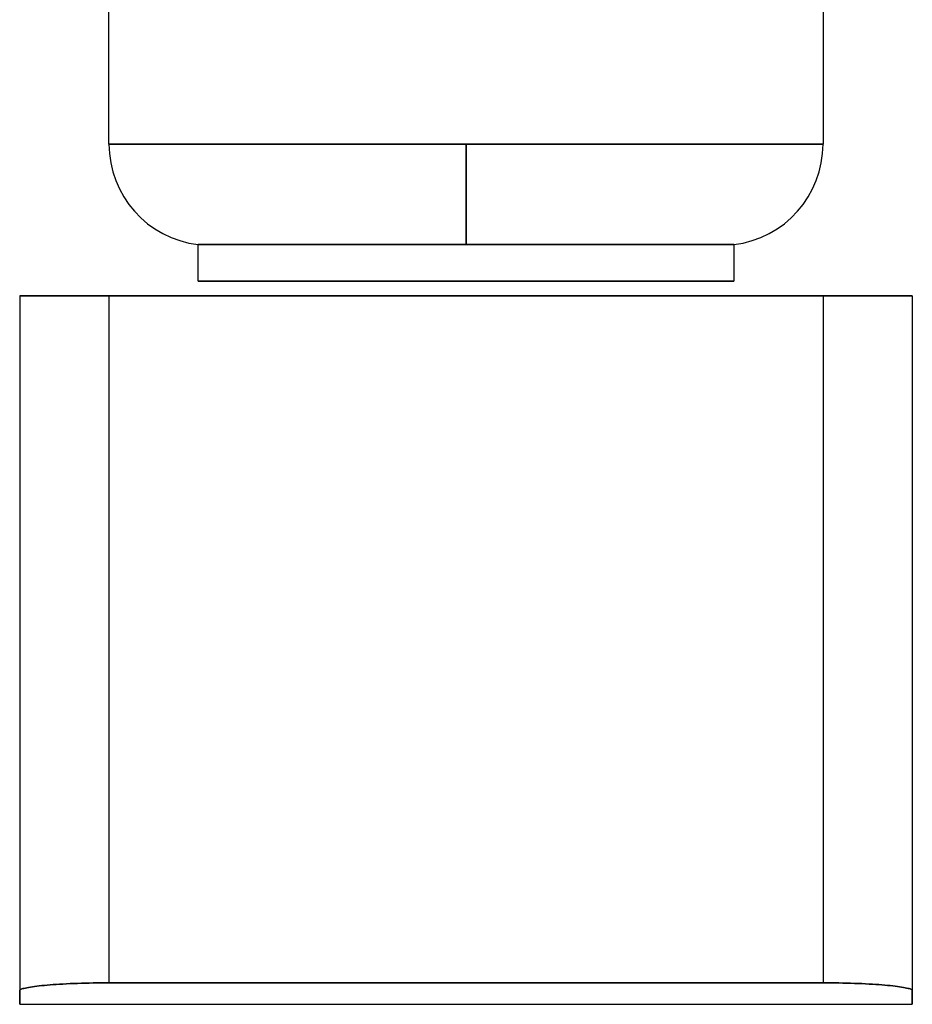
# Model space of a CAD drawing. Header units: millimetres. Extents: x -156 to 156, y -132 to 52.
# Tile 21 of 79: x -30 to 30, y -132 to -66. Entities that reach past the tile are written whole.
import ezdxf

# ---------------------------------------------------------------- set-up
doc = ezdxf.new("R2010")
doc.units = ezdxf.units.MM
doc.layers.add('MAIN-1', color=7, linetype='Continuous')

msp = doc.modelspace()

# ---------------------------------------------------------------- linework, layer by layer
at = {"layer": 'MAIN-1'}
for p, q in [((-24, -74.2), (-24, -64)), ((24, -64), (24, -74.2)), ((0, -74.2), (-24, -74.2)), ((-24, -74.2), (0, -74.2)), ((0, -74.2), (0, -80.953)), ((0, -80.953), (0, -74.2)), ((24, -74.2), (0, -74.2)), ((0, -74.2), (24, -74.2)), ((-18, -80.953), (0, -80.953)), ((0, -80.953), (-18, -80.953)), ((-18, -83.4), (-18, -80.953)), ((0, -80.953), (18, -80.953)), ((18, -80.953), (0, -80.953)), ((18, -80.953), (18, -83.4)), ((18, -83.4), (-18, -83.4)), ((-18, -83.4), (18, -83.4)), ((-30, -84.4), (-30, -131.076)), ((-30, -84.4), (-24, -84.4)), ((-30, -84.4), (-30, -84.4)), ((-30, -84.4), (-30, -131.076)), ((-24, -84.4), (-30, -84.4)), ((-24, -84.4), (-24, -130.554)), ((24, -84.4), (-24, -84.4)), ((-24, -84.4), (24, -84.4)), ((-24, -84.4), (-24, -130.554)), ((24, -84.4), (24, -130.554)), ((24, -84.4), (24, -130.554)), ((24, -84.4), (30, -84.4)), ((30, -84.4), (24, -84.4)), ((30, -84.4), (30, -131.076)), ((30, -84.4), (30, -84.4)), ((30, -84.4), (30, -131.076)), ((-29.948, -131.014), (-29.907, -130.993)), ((-29.907, -130.993), (-29.948, -131.014)), ((-29.907, -130.993), (-29.853, -130.971)), ((-29.853, -130.971), (-29.907, -130.993)), ((-29.853, -130.971), (-29.788, -130.949)), ((-29.788, -130.949), (-29.853, -130.971)), ((-29.788, -130.949), (-29.71, -130.928)), ((-29.71, -130.928), (-29.788, -130.949)), ((-29.71, -130.928), (-29.62, -130.906)), ((-29.62, -130.906), (-29.71, -130.928)), ((-29.62, -130.906), (-29.518, -130.885)), ((-29.518, -130.885), (-29.62, -130.906)), ((-29.518, -130.885), (-29.404, -130.864)), ((-29.404, -130.864), (-29.518, -130.885)), ((-29.404, -130.864), (-29.28, -130.843)), ((-29.28, -130.843), (-29.404, -130.864)), ((-29.28, -130.843), (-29.145, -130.822)), ((-29.145, -130.822), (-29.28, -130.843)), ((-29.145, -130.822), (-29, -130.802)), ((-29, -130.802), (-29.145, -130.822)), ((-29, -130.802), (-28.846, -130.782)), ((-28.846, -130.782), (-29, -130.802)), ((-28.846, -130.782), (-28.683, -130.763)), ((-28.683, -130.763), (-28.846, -130.782)), ((-28.683, -130.763), (-28.513, -130.745)), ((-28.513, -130.745), (-28.683, -130.763)), ((-28.513, -130.745), (-28.336, -130.728)), ((-28.336, -130.728), (-28.513, -130.745)), ((-28.336, -130.728), (-28.153, -130.711)), ((-28.153, -130.711), (-28.336, -130.728)), ((-28.153, -130.711), (-27.96, -130.695)), ((-27.96, -130.695), (-28.153, -130.711)), ((-27.96, -130.695), (-27.757, -130.679)), ((-27.757, -130.679), (-27.96, -130.695)), ((-27.757, -130.679), (-27.545, -130.664)), ((-27.545, -130.664), (-27.757, -130.679)), ((-27.545, -130.664), (-27.323, -130.65)), ((-27.323, -130.65), (-27.545, -130.664)), ((-27.323, -130.65), (-27.093, -130.636)), ((-27.093, -130.636), (-27.323, -130.65)), ((-27.093, -130.636), (-26.856, -130.623)), ((-26.856, -130.623), (-27.093, -130.636)), ((-26.856, -130.623), (-26.612, -130.612)), ((-26.612, -130.612), (-26.856, -130.623)), ((-26.612, -130.612), (-26.363, -130.601)), ((-26.363, -130.601), (-26.612, -130.612)), ((-26.363, -130.601), (-26.108, -130.591)), ((-26.108, -130.591), (-26.363, -130.601)), ((-26.108, -130.591), (-25.849, -130.582)), ((-25.849, -130.582), (-26.108, -130.591)), ((-25.849, -130.582), (-25.586, -130.575)), ((-25.586, -130.575), (-25.849, -130.582)), ((-25.586, -130.575), (-25.322, -130.569)), ((-25.322, -130.569), (-25.586, -130.575)), ((-25.322, -130.569), (-25.056, -130.563)), ((-25.056, -130.563), (-25.322, -130.569)), ((-25.056, -130.563), (-24.79, -130.559)), ((-24.79, -130.559), (-25.056, -130.563)), ((-24.79, -130.559), (-24.524, -130.557)), ((-24.524, -130.557), (-24.79, -130.559)), ((-24.524, -130.557), (-24.261, -130.555)), ((-24.261, -130.555), (-24.524, -130.557)), ((-24.261, -130.555), (-24, -130.554)), ((-24, -130.554), (-24.261, -130.555)), ((-24, -130.554), (24, -130.554)), ((24, -130.554), (-24, -130.554)), ((24, -130.554), (24.261, -130.555)), ((24.261, -130.555), (24, -130.554)), ((24.261, -130.555), (24.524, -130.557)), ((24.524, -130.557), (24.261, -130.555)), ((24.524, -130.557), (24.79, -130.559)), ((24.79, -130.559), (24.524, -130.557)), ((24.79, -130.559), (25.056, -130.563)), ((25.056, -130.563), (24.79, -130.559)), ((25.056, -130.563), (25.322, -130.569)), ((25.322, -130.569), (25.056, -130.563)), ((25.322, -130.569), (25.586, -130.575)), ((25.586, -130.575), (25.322, -130.569)), ((25.586, -130.575), (25.849, -130.582)), ((25.849, -130.582), (25.586, -130.575)), ((25.849, -130.582), (26.108, -130.591)), ((26.108, -130.591), (25.849, -130.582)), ((26.108, -130.591), (26.363, -130.601)), ((26.363, -130.601), (26.108, -130.591)), ((26.363, -130.601), (26.612, -130.612)), ((26.612, -130.612), (26.363, -130.601)), ((26.612, -130.612), (26.856, -130.623)), ((26.856, -130.623), (26.612, -130.612)), ((26.856, -130.623), (27.093, -130.636)), ((27.093, -130.636), (26.856, -130.623)), ((27.093, -130.636), (27.323, -130.65)), ((27.323, -130.65), (27.093, -130.636)), ((27.323, -130.65), (27.545, -130.664)), ((27.545, -130.664), (27.323, -130.65)), ((27.545, -130.664), (27.757, -130.679)), ((27.757, -130.679), (27.545, -130.664)), ((27.757, -130.679), (27.96, -130.695)), ((27.96, -130.695), (27.757, -130.679)), ((27.96, -130.695), (28.153, -130.711)), ((28.153, -130.711), (27.96, -130.695)), ((28.153, -130.711), (28.336, -130.728)), ((28.336, -130.728), (28.153, -130.711)), ((28.336, -130.728), (28.513, -130.745)), ((28.513, -130.745), (28.336, -130.728)), ((28.513, -130.745), (28.683, -130.763)), ((28.683, -130.763), (28.513, -130.745)), ((28.683, -130.763), (28.846, -130.782)), ((28.846, -130.782), (28.683, -130.763)), ((28.846, -130.782), (29, -130.802)), ((29, -130.802), (28.846, -130.782)), ((29, -130.802), (29.145, -130.822)), ((29.145, -130.822), (29, -130.802)), ((29.145, -130.822), (29.28, -130.843)), ((29.28, -130.843), (29.145, -130.822)), ((29.28, -130.843), (29.404, -130.864)), ((29.404, -130.864), (29.28, -130.843)), ((29.404, -130.864), (29.518, -130.885)), ((29.518, -130.885), (29.404, -130.864)), ((29.518, -130.885), (29.62, -130.906)), ((29.62, -130.906), (29.518, -130.885)), ((29.62, -130.906), (29.71, -130.928)), ((29.71, -130.928), (29.62, -130.906)), ((29.71, -130.928), (29.788, -130.949)), ((29.788, -130.949), (29.71, -130.928)), ((29.788, -130.949), (29.853, -130.971)), ((29.853, -130.971), (29.788, -130.949)), ((29.853, -130.971), (29.907, -130.993)), ((29.907, -130.993), (29.853, -130.971)), ((29.907, -130.993), (29.948, -131.014)), ((29.948, -131.014), (29.907, -130.993)), ((-30, -131.076), (-29.994, -131.055)), ((-29.994, -131.055), (-30, -131.076)), ((-30, -132), (-30, -131.076)), ((-30, -131.076), (-30, -132)), ((-29.994, -131.055), (-29.977, -131.035)), ((-29.977, -131.035), (-29.994, -131.055)), ((-29.977, -131.035), (-29.948, -131.014)), ((-29.948, -131.014), (-29.977, -131.035)), ((29.948, -131.014), (29.977, -131.035)), ((29.977, -131.035), (29.948, -131.014)), ((29.977, -131.035), (29.994, -131.055)), ((29.994, -131.055), (29.977, -131.035)), ((29.994, -131.055), (30, -131.076)), ((30, -131.076), (29.994, -131.055)), ((30, -131.076), (30, -132)), ((30, -132), (30, -131.076)), ((-30, -132), (30, -132))]:
    msp.add_line(p, q, dxfattribs=at)
for centre, start, end in [((-17.2, -74.2), 179.99996, 263.2437), ((17.2, -74.2), 276.75634, 0)]:
    msp.add_arc(centre, 6.8, start, end, dxfattribs=at)

doc.saveas('drawing.dxf')
